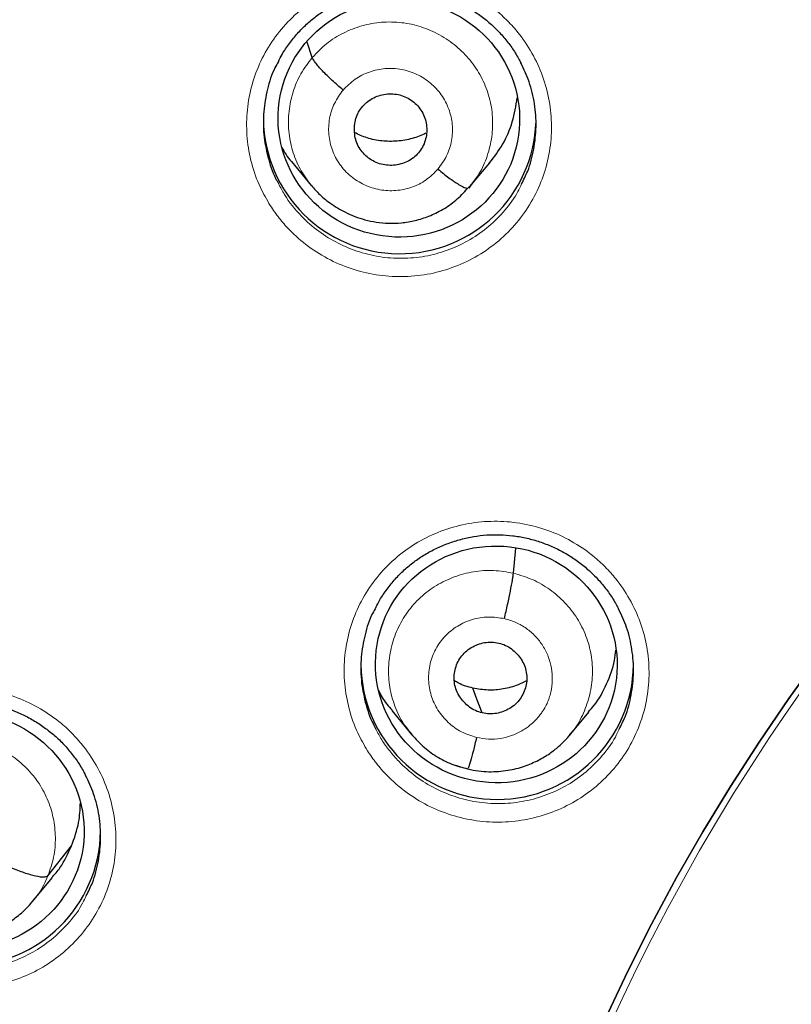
# Model space of a CAD drawing. Header units: millimetres. Extents: x 8 to 2427, y 12 to 2587.
# Tile 107 of 154: x 1065 to 1074, y 1853 to 1866. Entities that reach past the tile are written whole.
import ezdxf

# ---------------------------------------------------------------- set-up
doc = ezdxf.new("R2010")
doc.units = ezdxf.units.MM

msp = doc.modelspace()

# ---------------------------------------------------------------- linework, layer by layer
at = {"color": 7, "linetype": 'Continuous', "lineweight": 30}
for p, q in [((1068.351, 1865.236), (1068.285, 1865.426)), ((1068.092, 1863.94), (1068.338, 1863.641)), ((1070.317, 1863.628), (1070.565, 1863.923)), ((1070.287, 1863.605), (1070.352, 1863.671)), ((1070.347, 1863.673), (1070.302, 1863.61)), ((1070.859, 1858.811), (1070.887, 1859.125)), ((1069.341, 1857.1), (1069.587, 1856.802)), ((1071.554, 1856.786), (1071.799, 1857.079)), ((1069.58, 1856.811), (1069.596, 1856.795)), ((1069.598, 1856.797), (1069.591, 1856.806)), ((1065.055, 1855.039), (1065.35, 1855.413)), ((1064.863, 1854.719), (1065.109, 1855.014))]:
    msp.add_line(p, q, dxfattribs=at)
at = {"color": 252, "linetype": 'Continuous', "lineweight": 0}
for p, q in [((1069.617, 1856.772), (1069.598, 1856.797)), ((1070.286, 1856.37), (1070.142, 1856.418))]:
    msp.add_line(p, q, dxfattribs=at)
at = {"color": 7, "linetype": 'Continuous', "lineweight": 30, "flags": 128}
for points in [[(1072.004, 1853.256), (1072.285, 1853.851), (1072.581, 1854.438), (1072.893, 1855.018), (1073.221, 1855.589), (1073.564, 1856.152), (1073.921, 1856.706), (1074.293, 1857.25), (1074.68, 1857.785)], [(1074.68, 1857.785), (1074.293, 1857.25), (1073.921, 1856.706), (1073.564, 1856.152), (1073.221, 1855.589), (1072.893, 1855.018), (1072.581, 1854.438), (1072.285, 1853.851), (1072.004, 1853.256)], [(1070.47, 1857.07), (1070.404, 1857.243), (1070.353, 1857.38)]]:
    msp.add_lwpolyline(points, dxfattribs=at)
at = {"color": 252, "linetype": 'Continuous', "lineweight": 0}
msp.add_arc((1095.245, 1842.664), 25.455, 359.5944, 180.1892, dxfattribs=at)
at = {"color": 7, "linetype": 'Continuous', "lineweight": 30}
for centre, start, end in [((1069.441, 1864.491), 180.8444, 358.1745), ((1070.656, 1857.693), 180.8342, 359.1658), ((1064.012, 1855.622), 180.8353, 359.1647)]:
    msp.add_arc(centre, 1.7, start, end, dxfattribs=at)
for centre, major_axis, ratio in [((1069.43, 1864.475), (1.492, -0.207), 0.979923), ((1070.645, 1857.675), (1.497, -0.173), 0.978491), ((1063.999, 1855.603), (1.502, -0.129), 0.977354)]:
    msp.add_ellipse(centre, major_axis=major_axis, ratio=ratio, dxfattribs=at)
at = {"color": 252, "linetype": 'Continuous', "lineweight": 0}
for points, knots in [([(1095.404, 1891.756), (1094.012, 1891.721), (1091.229, 1891.651), (1087.086, 1891.088), (1083.008, 1890.193), (1079.028, 1888.94), (1075.175, 1887.349), (1071.481, 1885.43), (1067.975, 1883.198), (1064.683, 1880.67), (1061.632, 1877.866), (1058.845, 1874.808), (1056.344, 1871.521), (1054.149, 1868.03), (1052.277, 1864.361), (1050.743, 1860.545), (1049.559, 1856.61), (1048.731, 1852.588), (1048.281, 1848.511), (1048.164, 1844.803), (1048.36, 1842.474), (1048.441, 1841.507)], [0, 0, 0, 0, 0.053447, 0.106895, 0.160342, 0.213789, 0.267237, 0.320684, 0.374131, 0.427578, 0.481026, 0.534473, 0.58792, 0.641368, 0.694815, 0.748262, 0.80171, 0.855157, 0.908604, 0.962052, 1, 1, 1, 1]), ([(1067.827, 1863.391), (1067.784, 1863.465), (1067.687, 1863.631), (1067.588, 1863.914), (1067.531, 1864.228), (1067.529, 1864.546), (1067.581, 1864.86), (1067.686, 1865.159), (1067.84, 1865.437), (1068.04, 1865.685), (1068.278, 1865.896), (1068.55, 1866.063), (1068.846, 1866.184), (1069.159, 1866.253), (1069.48, 1866.27), (1069.8, 1866.232), (1070.109, 1866.143), (1070.399, 1866.003), (1070.629, 1865.841), (1070.805, 1865.677), (1070.963, 1865.496), (1071.116, 1865.261), (1071.244, 1864.968), (1071.319, 1864.658), (1071.342, 1864.341), (1071.31, 1864.025), (1071.225, 1863.719), (1071.088, 1863.432), (1070.906, 1863.172), (1070.681, 1862.947), (1070.421, 1862.762), (1070.133, 1862.624), (1069.825, 1862.534), (1069.506, 1862.498), (1069.185, 1862.515), (1068.871, 1862.585), (1068.573, 1862.706), (1068.299, 1862.875), (1068.089, 1863.058), (1067.935, 1863.233), (1067.863, 1863.338), (1067.827, 1863.391)], [0, 0, 0, 0, 0.021788, 0.04868, 0.075571, 0.102436, 0.129301, 0.15613, 0.182959, 0.20976, 0.236561, 0.263352, 0.290145, 0.316951, 0.343758, 0.370596, 0.397434, 0.424307, 0.451179, 0.468007, 0.484834, 0.51171, 0.538585, 0.565462, 0.592339, 0.619193, 0.646046, 0.672865, 0.699684, 0.726479, 0.753275, 0.780069, 0.806863, 0.833679, 0.860494, 0.887343, 0.914192, 0.941074, 0.967956, 0.983978, 1, 1, 1, 1]), ([(1068.351, 1865.236), (1068.408, 1865.296), (1068.522, 1865.416), (1068.736, 1865.547), (1068.968, 1865.638), (1069.215, 1865.683), (1069.466, 1865.678), (1069.712, 1865.626), (1069.942, 1865.525), (1070.148, 1865.383), (1070.324, 1865.206), (1070.463, 1865), (1070.557, 1864.769), (1070.603, 1864.526), (1070.6, 1864.278), (1070.548, 1864.037), (1070.465, 1863.829), (1070.381, 1863.718), (1070.347, 1863.673)], [0, 0, 0, 0, 0.063843, 0.127599, 0.191382, 0.255143, 0.318896, 0.382594, 0.44626, 0.510009, 0.573758, 0.637423, 0.701122, 0.764874, 0.828635, 0.892418, 0.956173, 1, 1, 1, 1]), ([(1068.332, 1863.65), (1068.284, 1863.715), (1068.188, 1863.847), (1068.097, 1864.077), (1068.05, 1864.32), (1068.053, 1864.568), (1068.105, 1864.809), (1068.201, 1865.039), (1068.301, 1865.17), (1068.351, 1865.236)], [0, 0, 0, 0, 0.139279, 0.2825819, 0.4260057, 0.5694482, 0.7129413, 0.8563721, 1, 1, 1, 1]), ([(1068.735, 1864.831), (1068.783, 1864.878), (1068.877, 1864.973), (1069.06, 1865.063), (1069.259, 1865.106), (1069.463, 1865.096), (1069.657, 1865.034), (1069.829, 1864.925), (1069.966, 1864.776), (1070.06, 1864.597), (1070.105, 1864.401), (1070.095, 1864.2), (1070.036, 1864.007), (1069.957, 1863.899), (1069.918, 1863.845)], [0, 0, 0, 0, 0.083333, 0.166663, 0.249997, 0.333332, 0.416664, 0.499997, 0.583327, 0.666661, 0.749995, 0.83333, 0.916664, 1, 1, 1, 1]), ([(1069.918, 1863.845), (1069.871, 1863.798), (1069.776, 1863.703), (1069.593, 1863.613), (1069.395, 1863.57), (1069.191, 1863.581), (1068.997, 1863.642), (1068.825, 1863.751), (1068.687, 1863.9), (1068.593, 1864.079), (1068.549, 1864.275), (1068.558, 1864.476), (1068.617, 1864.669), (1068.696, 1864.777), (1068.735, 1864.831)], [0, 0, 0, 0, 0.083336, 0.16667, 0.250005, 0.333339, 0.416673, 0.500003, 0.583336, 0.666668, 0.750003, 0.833337, 0.916667, 1, 1, 1, 1]), ([(1067.929, 1863.666), (1067.954, 1863.619), (1068.03, 1863.472), (1068.197, 1863.267), (1068.426, 1863.065), (1068.671, 1862.914), (1068.938, 1862.806), (1069.219, 1862.742), (1069.507, 1862.728), (1069.792, 1862.759), (1070.067, 1862.839), (1070.325, 1862.963), (1070.557, 1863.128), (1070.757, 1863.33), (1070.892, 1863.511), (1070.946, 1863.629), (1070.96, 1863.661)], [0, 0, 0, 0, 0.042165, 0.133114, 0.209519, 0.285923, 0.36221, 0.438496, 0.514689, 0.590882, 0.667008, 0.743133, 0.819257, 0.895382, 0.971572, 1, 1, 1, 1]), ([(1069.039, 1856.599), (1068.997, 1856.672), (1068.901, 1856.837), (1068.803, 1857.118), (1068.746, 1857.431), (1068.745, 1857.748), (1068.797, 1858.061), (1068.903, 1858.36), (1069.057, 1858.637), (1069.257, 1858.884), (1069.496, 1859.094), (1069.768, 1859.261), (1070.065, 1859.381), (1070.378, 1859.45), (1070.699, 1859.466), (1071.018, 1859.428), (1071.328, 1859.339), (1071.618, 1859.199), (1071.848, 1859.037), (1072.023, 1858.873), (1072.181, 1858.692), (1072.333, 1858.457), (1072.461, 1858.165), (1072.536, 1857.856), (1072.558, 1857.539), (1072.525, 1857.224), (1072.44, 1856.918), (1072.303, 1856.633), (1072.12, 1856.373), (1071.894, 1856.149), (1071.634, 1855.964), (1071.346, 1855.827), (1071.038, 1855.738), (1070.719, 1855.702), (1070.398, 1855.719), (1070.083, 1855.79), (1069.785, 1855.911), (1069.511, 1856.08), (1069.302, 1856.264), (1069.147, 1856.44), (1069.075, 1856.546), (1069.039, 1856.599)], [0, 0, 0, 0, 0.02145, 0.048321, 0.075192, 0.102039, 0.128887, 0.155709, 0.182532, 0.20934, 0.236148, 0.262957, 0.289767, 0.316594, 0.343421, 0.370273, 0.397126, 0.424, 0.450875, 0.467697, 0.484519, 0.511375, 0.538232, 0.56509, 0.591947, 0.618786, 0.645625, 0.672442, 0.699258, 0.726065, 0.752872, 0.779685, 0.806499, 0.833333, 0.860168, 0.887028, 0.913888, 0.940767, 0.967647, 0.983823, 1, 1, 1, 1]), ([(1069.591, 1856.806), (1069.557, 1856.847), (1069.469, 1856.951), (1069.375, 1857.151), (1069.309, 1857.389), (1069.294, 1857.636), (1069.327, 1857.881), (1069.407, 1858.115), (1069.53, 1858.329), (1069.695, 1858.515), (1069.893, 1858.665), (1070.119, 1858.773), (1070.361, 1858.836), (1070.612, 1858.855), (1070.776, 1858.825), (1070.859, 1858.811)], [0, 0, 0, 0, 0.05093, 0.130036, 0.209075, 0.288072, 0.367175, 0.446275, 0.52527, 0.604307, 0.683413, 0.762528, 0.841673, 0.920785, 1, 1, 1, 1]), ([(1070.859, 1858.811), (1070.939, 1858.787), (1071.1, 1858.741), (1071.316, 1858.613), (1071.505, 1858.449), (1071.659, 1858.253), (1071.77, 1858.03), (1071.836, 1857.791), (1071.85, 1857.544), (1071.818, 1857.299), (1071.736, 1857.067), (1071.648, 1856.897), (1071.576, 1856.818), (1071.559, 1856.8)], [0, 0, 0, 0, 0.09723, 0.194332, 0.291474, 0.388582, 0.485677, 0.58269, 0.679653, 0.776745, 0.873835, 0.970794, 1, 1, 1, 1]), ([(1070.399, 1856.765), (1070.334, 1856.786), (1070.205, 1856.826), (1070.04, 1856.947), (1069.91, 1857.102), (1069.826, 1857.285), (1069.792, 1857.483), (1069.812, 1857.683), (1069.883, 1857.871), (1070.001, 1858.033), (1070.159, 1858.16), (1070.344, 1858.242), (1070.546, 1858.276), (1070.679, 1858.256), (1070.746, 1858.245)], [0, 0, 0, 0, 0.083335, 0.166666, 0.249999, 0.333329, 0.416664, 0.500001, 0.583335, 0.666673, 0.750003, 0.833335, 0.916665, 1, 1, 1, 1]), ([(1070.746, 1858.245), (1070.795, 1858.231), (1070.892, 1858.204), (1071.023, 1858.126), (1071.137, 1858.027), (1071.23, 1857.908), (1071.297, 1857.773), (1071.336, 1857.628), (1071.347, 1857.478), (1071.329, 1857.329), (1071.289, 1857.207), (1071.249, 1857.131), (1071.226, 1857.096), (1071.214, 1857.078), (1071.205, 1857.065), (1071.198, 1857.056), (1071.19, 1857.045), (1071.166, 1857.015), (1071.124, 1856.969), (1071.071, 1856.92), (1071.021, 1856.883), (1070.951, 1856.838), (1070.847, 1856.788), (1070.701, 1856.749), (1070.548, 1856.738), (1070.449, 1856.756), (1070.399, 1856.765)], [0, 0, 0, 0, 0.062594, 0.124976, 0.187335, 0.249629, 0.311864, 0.37427, 0.436886, 0.499536, 0.562183, 0.597226, 0.606402, 0.615575, 0.624744, 0.625379, 0.629906, 0.642055, 0.673377, 0.707908, 0.73261, 0.749883, 0.812382, 0.874899, 0.937373, 1, 1, 1, 1]), ([(1062.397, 1854.525), (1062.354, 1854.599), (1062.258, 1854.764), (1062.159, 1855.045), (1062.101, 1855.357), (1062.099, 1855.674), (1062.15, 1855.987), (1062.255, 1856.286), (1062.408, 1856.563), (1062.607, 1856.809), (1062.845, 1857.02), (1063.116, 1857.187), (1063.412, 1857.308), (1063.725, 1857.377), (1064.046, 1857.394), (1064.366, 1857.357), (1064.676, 1857.268), (1064.966, 1857.128), (1065.197, 1856.967), (1065.373, 1856.803), (1065.531, 1856.622), (1065.685, 1856.388), (1065.813, 1856.096), (1065.889, 1855.787), (1065.912, 1855.47), (1065.881, 1855.155), (1065.797, 1854.85), (1065.661, 1854.564), (1065.479, 1854.305), (1065.254, 1854.081), (1064.995, 1853.896), (1064.707, 1853.758), (1064.4, 1853.669), (1064.081, 1853.633), (1063.759, 1853.649), (1063.445, 1853.719), (1063.146, 1853.839), (1062.871, 1854.008), (1062.661, 1854.191), (1062.505, 1854.367), (1062.433, 1854.473), (1062.397, 1854.525)], [0, 0, 0, 0, 0.021488, 0.048355, 0.075222, 0.102054, 0.128885, 0.155688, 0.18249, 0.209282, 0.236074, 0.262879, 0.289683, 0.316519, 0.343354, 0.370225, 0.397095, 0.423989, 0.450884, 0.467735, 0.484585, 0.511431, 0.538276, 0.565123, 0.591969, 0.61879, 0.645612, 0.672408, 0.699205, 0.725998, 0.752792, 0.779605, 0.806418, 0.833264, 0.860111, 0.886991, 0.91387, 0.940768, 0.967666, 0.983833, 1, 1, 1, 1]), ([(1062.694, 1855.995), (1062.729, 1856.069), (1062.8, 1856.218), (1062.962, 1856.407), (1063.154, 1856.564), (1063.374, 1856.682), (1063.614, 1856.754), (1063.863, 1856.778), (1064.113, 1856.752), (1064.353, 1856.68), (1064.576, 1856.565), (1064.772, 1856.41), (1064.934, 1856.219), (1065.054, 1856.002), (1065.129, 1855.765), (1065.155, 1855.519), (1065.137, 1855.272), (1065.082, 1855.117), (1065.055, 1855.039)], [0, 0, 0, 0, 0.06259, 0.125095, 0.187627, 0.250136, 0.312638, 0.375087, 0.437502, 0.5, 0.562498, 0.624914, 0.687363, 0.749864, 0.812373, 0.874905, 0.937409, 1, 1, 1, 1]), ([(1069.144, 1856.87), (1069.167, 1856.825), (1069.216, 1856.729), (1069.314, 1856.596), (1069.451, 1856.437), (1069.639, 1856.273), (1069.884, 1856.121), (1070.151, 1856.013), (1070.432, 1855.949), (1070.719, 1855.934), (1071.004, 1855.965), (1071.28, 1856.045), (1071.538, 1856.168), (1071.771, 1856.332), (1071.97, 1856.534), (1072.107, 1856.715), (1072.161, 1856.834), (1072.176, 1856.867)], [0, 0, 0, 0, 0.040555, 0.086494, 0.132434, 0.208776, 0.285119, 0.361392, 0.437665, 0.513869, 0.590072, 0.66621, 0.742347, 0.81846, 0.894573, 0.970712, 1, 1, 1, 1]), ([(1065.055, 1855.039), (1065.021, 1854.964), (1064.968, 1854.845), (1064.881, 1854.748), (1064.85, 1854.713)], [0, 0, 0, 0, 0.636095, 1, 1, 1, 1]), ([(1062.501, 1854.803), (1062.525, 1854.756), (1062.575, 1854.659), (1062.674, 1854.524), (1062.812, 1854.365), (1063.001, 1854.202), (1063.246, 1854.05), (1063.513, 1853.942), (1063.795, 1853.879), (1064.082, 1853.864), (1064.368, 1853.896), (1064.643, 1853.976), (1064.9, 1854.099), (1065.132, 1854.264), (1065.331, 1854.466), (1065.466, 1854.646), (1065.518, 1854.763), (1065.533, 1854.794)], [0, 0, 0, 0, 0.0421257, 0.0880239, 0.1339222, 0.2102948, 0.2866677, 0.3629792, 0.4392907, 0.5155099, 0.5917286, 0.6678447, 0.7439602, 0.8200131, 0.8960654, 0.9721224, 1, 1, 1, 1])]:
    msp.add_open_spline(points, degree=3, knots=knots, dxfattribs=at)
at = {"color": 7, "linetype": 'Continuous', "lineweight": 30}
for points, knots in [([(1095.404, 1891.769), (1095.183, 1891.77), (1094.478, 1891.774), (1093.301, 1891.732), (1091.885, 1891.648), (1090.503, 1891.521), (1089.155, 1891.36), (1087.843, 1891.165), (1086.567, 1890.94), (1085.309, 1890.684), (1084.071, 1890.399), (1082.855, 1890.085), (1081.68, 1889.75), (1080.547, 1889.397), (1079.456, 1889.029), (1078.316, 1888.614), (1077.137, 1888.15), (1075.927, 1887.636), (1074.782, 1887.113), (1073.702, 1886.585), (1072.683, 1886.056), (1071.743, 1885.538), (1070.877, 1885.036), (1070.08, 1884.552), (1069.334, 1884.078), (1068.636, 1883.616), (1067.813, 1883.05), (1066.874, 1882.371), (1065.829, 1881.568), (1064.845, 1880.767), (1063.922, 1879.972), (1063.055, 1879.188), (1062.244, 1878.415), (1061.536, 1877.709), (1060.922, 1877.071), (1060.392, 1876.501), (1059.884, 1875.936), (1059.382, 1875.361), (1058.876, 1874.76), (1058.361, 1874.125), (1057.817, 1873.43), (1057.246, 1872.669), (1056.65, 1871.838), (1056.051, 1870.962), (1055.45, 1870.038), (1054.851, 1869.067), (1054.256, 1868.046), (1053.667, 1866.976), (1053.079, 1865.836), (1052.501, 1864.634), (1051.94, 1863.377), (1051.413, 1862.095), (1050.922, 1860.794), (1050.468, 1859.473), (1050.043, 1858.102), (1049.652, 1856.683), (1049.299, 1855.215), (1048.995, 1853.73), (1048.774, 1852.417), (1048.615, 1851.282), (1048.503, 1850.328), (1048.411, 1849.369), (1048.341, 1848.412), (1048.292, 1847.475), (1048.262, 1846.576), (1048.25, 1845.729), (1048.253, 1844.937), (1048.267, 1844.198), (1048.291, 1843.517), (1048.321, 1842.894), (1048.357, 1842.326), (1048.394, 1841.811), (1048.423, 1841.485), (1048.437, 1841.331)], [0, 0, 0, 0, 0.008492, 0.027008, 0.045137, 0.062878, 0.08023, 0.097189, 0.113755, 0.129924, 0.146436, 0.162509, 0.178141, 0.193331, 0.208078, 0.222382, 0.239946, 0.256795, 0.272934, 0.288366, 0.303095, 0.317125, 0.329716, 0.341695, 0.353066, 0.363834, 0.374004, 0.391629, 0.408607, 0.424945, 0.440648, 0.45572, 0.470164, 0.483982, 0.494401, 0.504435, 0.514087, 0.523821, 0.533963, 0.544516, 0.555481, 0.568181, 0.581396, 0.59513, 0.609384, 0.62416, 0.639461, 0.655287, 0.671639, 0.689316, 0.707214, 0.725198, 0.743263, 0.761405, 0.77962, 0.799171, 0.818799, 0.838501, 0.858276, 0.870742, 0.883236, 0.895758, 0.908306, 0.920692, 0.932393, 0.94338, 0.953654, 0.963217, 0.97207, 0.980075, 0.987398, 0.994039, 1, 1, 1, 1]), ([(1050.769, 1850.75), (1050.771, 1850.763), (1050.817, 1851.05), (1050.922, 1851.607), (1051.083, 1852.42), (1051.261, 1853.23), (1051.455, 1854.036), (1051.664, 1854.839), (1051.888, 1855.638), (1052.127, 1856.432), (1052.381, 1857.222), (1052.65, 1858.007), (1052.934, 1858.788), (1053.233, 1859.562), (1053.546, 1860.332), (1053.874, 1861.095), (1054.217, 1861.852), (1054.574, 1862.603), (1054.945, 1863.347), (1055.33, 1864.084), (1055.729, 1864.814), (1056.142, 1865.537), (1056.568, 1866.252), (1057.008, 1866.959), (1057.462, 1867.658), (1057.928, 1868.348), (1058.408, 1869.03), (1058.901, 1869.703), (1059.406, 1870.366), (1059.924, 1871.021), (1060.454, 1871.665), (1060.996, 1872.3), (1061.55, 1872.925), (1062.116, 1873.54), (1062.694, 1874.144), (1063.283, 1874.737), (1063.883, 1875.32), (1064.494, 1875.891), (1065.116, 1876.452), (1065.748, 1877), (1066.391, 1877.537), (1067.044, 1878.063), (1067.706, 1878.576), (1068.379, 1879.077), (1069.06, 1879.565), (1069.751, 1880.041), (1070.451, 1880.504), (1071.16, 1880.955), (1071.877, 1881.392), (1072.602, 1881.816), (1073.335, 1882.227), (1074.075, 1882.624), (1074.824, 1883.008), (1075.579, 1883.377), (1076.341, 1883.733), (1077.11, 1884.075), (1077.885, 1884.403), (1078.666, 1884.717), (1079.453, 1885.016), (1080.246, 1885.301), (1081.044, 1885.571), (1081.847, 1885.827), (1082.655, 1886.067), (1083.467, 1886.293), (1084.283, 1886.504), (1085.103, 1886.7), (1085.927, 1886.881), (1086.754, 1887.047), (1087.584, 1887.198), (1088.416, 1887.334), (1089.251, 1887.454), (1090.089, 1887.559), (1090.928, 1887.649), (1091.768, 1887.723), (1092.61, 1887.782), (1093.453, 1887.825), (1094.297, 1887.853), (1094.947, 1887.863), (1095.316, 1887.864), (1095.404, 1887.864)], [0, 0, 0, 0, 0.000668, 0.01394, 0.027211, 0.040483, 0.053754, 0.067025, 0.080296, 0.093568, 0.106839, 0.12011, 0.133381, 0.146652, 0.159923, 0.173194, 0.186465, 0.199736, 0.213006, 0.226277, 0.239548, 0.252818, 0.266089, 0.279359, 0.292629, 0.3059, 0.31917, 0.33244, 0.34571, 0.35898, 0.37225, 0.38552, 0.398789, 0.412059, 0.425329, 0.438598, 0.451868, 0.465137, 0.478406, 0.491675, 0.504944, 0.518214, 0.531483, 0.544751, 0.55802, 0.571289, 0.584558, 0.597826, 0.611095, 0.624363, 0.637632, 0.6509, 0.664168, 0.677437, 0.690705, 0.703973, 0.717241, 0.730509, 0.743777, 0.757045, 0.770313, 0.783581, 0.796849, 0.810116, 0.823384, 0.836652, 0.849919, 0.863187, 0.876455, 0.889722, 0.90299, 0.916257, 0.929525, 0.942792, 0.95606, 0.969327, 0.982595, 0.995862, 1, 1, 1, 1]), ([(1067.928, 1865.184), (1067.943, 1865.215), (1067.983, 1865.294), (1068.063, 1865.412), (1068.165, 1865.538), (1068.277, 1865.652), (1068.4, 1865.753), (1068.533, 1865.843), (1068.675, 1865.921), (1068.826, 1865.985), (1068.983, 1866.036), (1069.144, 1866.071), (1069.307, 1866.091), (1069.47, 1866.095), (1069.631, 1866.083), (1069.791, 1866.056), (1069.948, 1866.014), (1070.102, 1865.956), (1070.25, 1865.885), (1070.391, 1865.8), (1070.523, 1865.702), (1070.644, 1865.593), (1070.754, 1865.474), (1070.85, 1865.344), (1070.916, 1865.24), (1070.946, 1865.178), (1070.953, 1865.163)], [0, 0, 0, 0, 0.027738, 0.071995, 0.115772, 0.158888, 0.201598, 0.24475, 0.288428, 0.332476, 0.376704, 0.42087, 0.464773, 0.508291, 0.551302, 0.594386, 0.637876, 0.681683, 0.725687, 0.769737, 0.813657, 0.857338, 0.900659, 0.9438, 0.987339, 1, 1, 1, 1]), ([(1072.214, 1844.753), (1072.226, 1844.904), (1072.254, 1845.252), (1072.316, 1845.795), (1072.397, 1846.381), (1072.494, 1846.965), (1072.607, 1847.546), (1072.734, 1848.124), (1072.878, 1848.698), (1073.036, 1849.269), (1073.21, 1849.836), (1073.398, 1850.398), (1073.602, 1850.954), (1073.82, 1851.506), (1074.053, 1852.051), (1074.3, 1852.591), (1074.562, 1853.124), (1074.837, 1853.65), (1075.127, 1854.169), (1075.43, 1854.68), (1075.747, 1855.183), (1076.077, 1855.678), (1076.42, 1856.165), (1076.776, 1856.642), (1077.145, 1857.11), (1077.526, 1857.569), (1077.918, 1858.018), (1078.323, 1858.456), (1078.739, 1858.884), (1079.167, 1859.301), (1079.605, 1859.707), (1080.054, 1860.102), (1080.514, 1860.485), (1080.983, 1860.856), (1081.463, 1861.215), (1081.951, 1861.562), (1082.449, 1861.896), (1082.955, 1862.217), (1083.47, 1862.525), (1083.993, 1862.819), (1084.523, 1863.101), (1085.061, 1863.368), (1085.605, 1863.622), (1086.156, 1863.862), (1086.714, 1864.087), (1087.277, 1864.299), (1087.846, 1864.495), (1088.419, 1864.677), (1088.998, 1864.845), (1089.58, 1864.997), (1090.166, 1865.135), (1090.756, 1865.257), (1091.349, 1865.365), (1091.945, 1865.457), (1092.543, 1865.534), (1093.142, 1865.595), (1093.743, 1865.641), (1094.345, 1865.672), (1094.948, 1865.687), (1095.551, 1865.687), (1096.154, 1865.672), (1096.756, 1865.641), (1097.357, 1865.594), (1097.956, 1865.533), (1098.554, 1865.456), (1099.15, 1865.363), (1099.732, 1865.258), (1100.164, 1865.169), (1100.398, 1865.116), (1100.447, 1865.105)], [0, 0, 0, 0, 0.011662, 0.026835, 0.042007, 0.057179, 0.072351, 0.087523, 0.102695, 0.117866, 0.133037, 0.148207, 0.163377, 0.178547, 0.193717, 0.208886, 0.224054, 0.239222, 0.25439, 0.269556, 0.284723, 0.299889, 0.315054, 0.330219, 0.345383, 0.360547, 0.37571, 0.390872, 0.406034, 0.421195, 0.436356, 0.451516, 0.466676, 0.481835, 0.496993, 0.512151, 0.527308, 0.542465, 0.557621, 0.572777, 0.587932, 0.603087, 0.618242, 0.633396, 0.648549, 0.663702, 0.678855, 0.694007, 0.70916, 0.724311, 0.739463, 0.754614, 0.769765, 0.784916, 0.800067, 0.815217, 0.830368, 0.845518, 0.860668, 0.875818, 0.890968, 0.906118, 0.921268, 0.936419, 0.951569, 0.966719, 0.98187, 0.996223, 1, 1, 1, 1]), ([(1068.735, 1864.831), (1068.689, 1864.871), (1068.595, 1864.952), (1068.474, 1865.071), (1068.384, 1865.174), (1068.362, 1865.215), (1068.351, 1865.236)], [0, 0, 0, 0, 0.248386, 0.499439, 0.750533, 1, 1, 1, 1]), ([(1067.93, 1865.187), (1067.915, 1865.161), (1067.852, 1865.053), (1067.786, 1864.842), (1067.738, 1864.563), (1067.739, 1864.277), (1067.792, 1863.997), (1067.859, 1863.792), (1067.917, 1863.687), (1067.929, 1863.666)], [0, 0, 0, 0, 0.057051, 0.236081, 0.415362, 0.594645, 0.774126, 0.953608, 1, 1, 1, 1]), ([(1070.96, 1863.661), (1070.987, 1863.714), (1071.057, 1863.851), (1071.118, 1864.093), (1071.149, 1864.375), (1071.128, 1864.659), (1071.066, 1864.928), (1070.989, 1865.09), (1070.952, 1865.166)], [0, 0, 0, 0, 0.113543, 0.294915, 0.476287, 0.657834, 0.839382, 1, 1, 1, 1]), ([(1068.979, 1864.628), (1068.999, 1864.65), (1069.04, 1864.692), (1069.142, 1864.753), (1069.258, 1864.785), (1069.377, 1864.784), (1069.465, 1864.766), (1069.546, 1864.731), (1069.62, 1864.681), (1069.682, 1864.618), (1069.731, 1864.544), (1069.763, 1864.462), (1069.785, 1864.346), (1069.772, 1864.227), (1069.728, 1864.118), (1069.693, 1864.071), (1069.675, 1864.048)], [0, 0, 0, 0, 0.062684, 0.125227, 0.250207, 0.312844, 0.375207, 0.437537, 0.500001, 0.562464, 0.624794, 0.687157, 0.749794, 0.874773, 0.937316, 1, 1, 1, 1]), ([(1069.675, 1864.048), (1069.655, 1864.027), (1069.614, 1863.984), (1069.512, 1863.923), (1069.395, 1863.891), (1069.276, 1863.892), (1069.189, 1863.91), (1069.107, 1863.945), (1069.034, 1863.995), (1068.971, 1864.058), (1068.922, 1864.132), (1068.89, 1864.214), (1068.869, 1864.33), (1068.881, 1864.449), (1068.925, 1864.558), (1068.961, 1864.605), (1068.979, 1864.628)], [0, 0, 0, 0, 0.062684, 0.125227, 0.250206, 0.312843, 0.375206, 0.437536, 0.5, 0.562463, 0.624793, 0.687156, 0.749793, 0.874773, 0.937316, 1, 1, 1, 1]), ([(1070.562, 1863.925), (1070.619, 1863.999), (1070.738, 1864.155), (1070.855, 1864.433), (1070.89, 1864.634), (1070.907, 1864.735)], [0, 0, 0, 0, 0.312441, 0.657227, 1, 1, 1, 1]), ([(1069.768, 1864.292), (1069.712, 1864.268), (1069.597, 1864.22), (1069.41, 1864.189), (1069.219, 1864.191), (1069.037, 1864.226), (1068.928, 1864.277), (1068.877, 1864.301)], [0, 0, 0, 0, 0.197314, 0.404343, 0.61083, 0.816415, 1, 1, 1, 1]), ([(1067.971, 1864.119), (1068.005, 1864.057), (1068.04, 1863.992), (1068.091, 1863.941), (1068.092, 1863.94)], [0, 0, 0, 0, 0.976241, 1, 1, 1, 1]), ([(1069.918, 1863.845), (1069.965, 1863.808), (1070.057, 1863.733), (1070.178, 1863.651), (1070.258, 1863.608), (1070.275, 1863.61), (1070.281, 1863.611)], [0, 0, 0, 0, 0.287803, 0.572807, 0.856872, 1, 1, 1, 1]), ([(1068.327, 1863.654), (1068.36, 1863.616), (1068.434, 1863.532), (1068.579, 1863.413), (1068.771, 1863.296), (1068.969, 1863.221), (1069.151, 1863.182), (1069.304, 1863.168), (1069.467, 1863.174), (1069.637, 1863.202), (1069.81, 1863.257), (1069.981, 1863.341), (1070.147, 1863.454), (1070.24, 1863.554), (1070.287, 1863.605)], [0, 0, 0, 0, 0.066813, 0.15027, 0.250442, 0.3671, 0.431571, 0.500069, 0.572702, 0.64958, 0.730723, 0.816101, 0.905753, 1, 1, 1, 1]), ([(1069.142, 1858.383), (1069.158, 1858.415), (1069.199, 1858.495), (1069.281, 1858.614), (1069.382, 1858.74), (1069.495, 1858.853), (1069.618, 1858.954), (1069.751, 1859.044), (1069.894, 1859.121), (1070.045, 1859.185), (1070.202, 1859.235), (1070.363, 1859.27), (1070.526, 1859.29), (1070.689, 1859.293), (1070.85, 1859.281), (1071.01, 1859.254), (1071.167, 1859.211), (1071.321, 1859.154), (1071.469, 1859.083), (1071.61, 1858.998), (1071.741, 1858.9), (1071.862, 1858.791), (1071.971, 1858.671), (1072.067, 1858.542), (1072.133, 1858.439), (1072.162, 1858.377), (1072.168, 1858.364)], [0, 0, 0, 0, 0.0291033, 0.0733486, 0.1171166, 0.1602257, 0.2029293, 0.2460748, 0.289742, 0.3337751, 0.3779851, 0.4221306, 0.466012, 0.5095092, 0.5524971, 0.5955546, 0.6390137, 0.6827852, 0.7267513, 0.7707576, 0.814632, 0.8582674, 0.9015413, 0.9446338, 0.988127, 1, 1, 1, 1]), ([(1070.746, 1858.245), (1070.753, 1858.275), (1070.767, 1858.334), (1070.793, 1858.453), (1070.822, 1858.593), (1070.844, 1858.708), (1070.855, 1858.778), (1070.857, 1858.8), (1070.859, 1858.811)], [0, 0, 0, 0, 0.125388, 0.250267, 0.499982, 0.749751, 0.874654, 1, 1, 1, 1]), ([(1069.144, 1858.385), (1069.13, 1858.361), (1069.068, 1858.254), (1069.002, 1858.045), (1068.953, 1857.767), (1068.954, 1857.482), (1069.006, 1857.203), (1069.073, 1856.997), (1069.132, 1856.892), (1069.144, 1856.87)], [0, 0, 0, 0, 0.05469, 0.233961, 0.413403, 0.592847, 0.772462, 0.952078, 1, 1, 1, 1]), ([(1072.176, 1856.867), (1072.202, 1856.918), (1072.272, 1857.054), (1072.333, 1857.294), (1072.364, 1857.576), (1072.343, 1857.859), (1072.282, 1858.128), (1072.205, 1858.29), (1072.168, 1858.367)], [0, 0, 0, 0, 0.111571, 0.293043, 0.474516, 0.656126, 0.837736, 1, 1, 1, 1]), ([(1070.47, 1857.07), (1070.442, 1857.078), (1070.384, 1857.095), (1070.283, 1857.157), (1070.2, 1857.245), (1070.147, 1857.35), (1070.122, 1857.434), (1070.116, 1857.522), (1070.128, 1857.609), (1070.156, 1857.692), (1070.201, 1857.768), (1070.26, 1857.833), (1070.355, 1857.904), (1070.468, 1857.946), (1070.587, 1857.957), (1070.645, 1857.946), (1070.675, 1857.941)], [0, 0, 0, 0, 0.062686, 0.125241, 0.250234, 0.312866, 0.375221, 0.437546, 0.500008, 0.562467, 0.624787, 0.687138, 0.749768, 0.874761, 0.937315, 1, 1, 1, 1]), ([(1070.675, 1857.941), (1070.703, 1857.933), (1070.76, 1857.916), (1070.862, 1857.854), (1070.945, 1857.766), (1070.998, 1857.661), (1071.022, 1857.576), (1071.028, 1857.489), (1071.017, 1857.402), (1070.988, 1857.319), (1070.944, 1857.243), (1070.885, 1857.177), (1070.79, 1857.107), (1070.677, 1857.065), (1070.558, 1857.054), (1070.499, 1857.065), (1070.47, 1857.07)], [0, 0, 0, 0, 0.0626866, 0.1252413, 0.2502345, 0.3128661, 0.3752211, 0.4375469, 0.5000084, 0.5624674, 0.6247874, 0.6871377, 0.7497675, 0.8747611, 0.9373154, 1, 1, 1, 1]), ([(1071.794, 1857.084), (1071.819, 1857.111), (1071.914, 1857.213), (1072.025, 1857.43), (1072.115, 1857.664), (1072.131, 1857.81), (1072.136, 1857.854)], [0, 0, 0, 0, 0.1276265, 0.4860538, 0.8449634, 1, 1, 1, 1]), ([(1070.353, 1857.38), (1070.291, 1857.396), (1070.209, 1857.417), (1070.139, 1857.461), (1070.123, 1857.471)], [0, 0, 0, 0, 0.76865, 1, 1, 1, 1]), ([(1071.023, 1857.472), (1070.988, 1857.453), (1070.896, 1857.405), (1070.733, 1857.365), (1070.542, 1857.346), (1070.416, 1857.369), (1070.353, 1857.38)], [0, 0, 0, 0, 0.173299, 0.4492, 0.724314, 1, 1, 1, 1]), ([(1069.178, 1857.352), (1069.192, 1857.321), (1069.234, 1857.23), (1069.302, 1857.154), (1069.346, 1857.104)], [0, 0, 0, 0, 0.338953, 1, 1, 1, 1]), ([(1062.499, 1856.315), (1062.514, 1856.345), (1062.554, 1856.423), (1062.633, 1856.541), (1062.734, 1856.666), (1062.847, 1856.78), (1062.969, 1856.881), (1063.102, 1856.971), (1063.244, 1857.048), (1063.395, 1857.113), (1063.552, 1857.163), (1063.712, 1857.198), (1063.875, 1857.218), (1064.038, 1857.221), (1064.2, 1857.21), (1064.36, 1857.183), (1064.517, 1857.141), (1064.671, 1857.084), (1064.819, 1857.012), (1064.961, 1856.928), (1065.093, 1856.83), (1065.214, 1856.721), (1065.323, 1856.602), (1065.42, 1856.473), (1065.487, 1856.368), (1065.518, 1856.304), (1065.525, 1856.289)], [0, 0, 0, 0, 0.02746, 0.071676, 0.115419, 0.158507, 0.201188, 0.244315, 0.287963, 0.331979, 0.376173, 0.420309, 0.464184, 0.50768, 0.550669, 0.593715, 0.63716, 0.680913, 0.724857, 0.768839, 0.812688, 0.856298, 0.899547, 0.942605, 0.986057, 1, 1, 1, 1]), ([(1069.596, 1856.795), (1069.639, 1856.747), (1069.729, 1856.646), (1069.897, 1856.525), (1070.086, 1856.426), (1070.223, 1856.391), (1070.291, 1856.374)], [0, 0, 0, 0, 0.2308175, 0.4882976, 0.7444774, 1, 1, 1, 1]), ([(1070.291, 1856.373), (1070.335, 1856.363), (1070.422, 1856.345), (1070.589, 1856.334), (1070.783, 1856.348), (1070.99, 1856.4), (1071.164, 1856.474), (1071.306, 1856.559), (1071.416, 1856.644), (1071.5, 1856.723), (1071.545, 1856.775), (1071.564, 1856.798)], [0, 0, 0, 0, 0.095762, 0.186759, 0.355156, 0.506141, 0.63968, 0.755736, 0.854394, 0.935755, 1, 1, 1, 1]), ([(1070.399, 1856.765), (1070.385, 1856.708), (1070.358, 1856.594), (1070.322, 1856.463), (1070.299, 1856.388), (1070.294, 1856.382), (1070.293, 1856.381)], [0, 0, 0, 0, 0.291529, 0.583799, 0.875666, 1, 1, 1, 1]), ([(1065.533, 1854.794), (1065.56, 1854.847), (1065.63, 1854.984), (1065.691, 1855.226), (1065.721, 1855.507), (1065.699, 1855.79), (1065.637, 1856.056), (1065.56, 1856.216), (1065.525, 1856.291)], [0, 0, 0, 0, 0.11493, 0.296528, 0.478127, 0.65991, 0.841694, 1, 1, 1, 1]), ([(1065.35, 1855.413), (1065.385, 1855.51), (1065.448, 1855.684), (1065.456, 1855.868), (1065.46, 1855.95)], [0, 0, 0, 0, 0.557816, 1, 1, 1, 1]), ([(1065.103, 1855.018), (1065.139, 1855.058), (1065.243, 1855.176), (1065.307, 1855.319), (1065.35, 1855.413)], [0, 0, 0, 0, 0.3419179, 1, 1, 1, 1]), ([(1064.59, 1855.143), (1064.647, 1855.121), (1064.759, 1855.078), (1064.906, 1855.037), (1065.017, 1855.021), (1065.042, 1855.033), (1065.055, 1855.039)], [0, 0, 0, 0, 0.251679, 0.500903, 0.749302, 1, 1, 1, 1]), ([(1062.88, 1854.742), (1062.934, 1854.682), (1063.042, 1854.564), (1063.246, 1854.43), (1063.472, 1854.333), (1063.677, 1854.286), (1063.852, 1854.271), (1063.994, 1854.273), (1064.143, 1854.292), (1064.296, 1854.331), (1064.45, 1854.393), (1064.601, 1854.479), (1064.747, 1854.59), (1064.83, 1854.683), (1064.872, 1854.73)], [0, 0, 0, 0, 0.106578, 0.212825, 0.31958, 0.429487, 0.488832, 0.551442, 0.617337, 0.686604, 0.759425, 0.835921, 0.916118, 1, 1, 1, 1])]:
    msp.add_open_spline(points, degree=3, knots=knots, dxfattribs=at)

doc.saveas('drawing.dxf')
